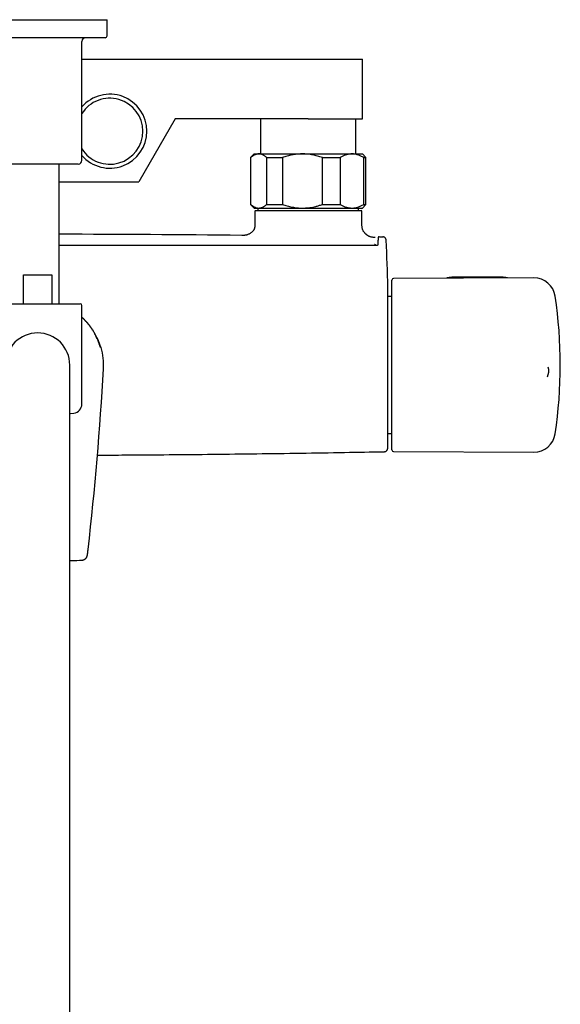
# Model space of a CAD drawing. Header units: millimetres. Extents: x 8 to 1577, y 12 to 2536.
# Tile 6 of 20: x 797 to 947, y 1037 to 1310. Entities that reach past the tile are written whole.
import ezdxf

# ---------------------------------------------------------------- set-up
doc = ezdxf.new("R2010")
doc.units = ezdxf.units.MM

msp = doc.modelspace()

# ---------------------------------------------------------------- linework, layer by layer
at = {"color": 7, "linetype": 'Continuous', "lineweight": 30}
for p, q in [((782.85, 1309.85), (802.1, 1309.85)), ((802.1, 1309.85), (821.35, 1309.85)), ((821.35, 1305.35), (821.35, 1309.85)), ((820.85, 1304.85), (783.35, 1304.85)), ((814.35, 1270.85), (814.35, 1303.85)), ((814.35, 1298.95), (877.1, 1298.95)), ((877.1, 1298.95), (892.1, 1298.95)), ((892.1, 1282.35), (892.1, 1298.95)), ((840.2, 1282.35), (830.15, 1264.95)), ((877.1, 1282.35), (840.2, 1282.35)), ((863.88, 1282.35), (863.88, 1272.65)), ((877.1, 1282.35), (892.1, 1282.35)), ((890.32, 1272.65), (890.32, 1282.35)), ((862.1, 1272.65), (861.1, 1271.65)), ((861.1, 1271.65), (861.1, 1258.65)), ((861.1, 1271.65), (861.13, 1271.65)), ((861.13, 1271.65), (861.13, 1258.65)), ((862.1, 1272.65), (863.37, 1272.65)), ((863.37, 1272.65), (875.47, 1272.65)), ((865.61, 1271.65), (869.93, 1271.65)), ((865.61, 1258.65), (865.61, 1271.65)), ((869.93, 1271.65), (869.93, 1258.65)), ((875.47, 1272.65), (889.2, 1272.65)), ((881, 1258.65), (881, 1271.65)), ((881, 1271.65), (885.91, 1271.65)), ((885.91, 1271.65), (885.91, 1258.65)), ((889.2, 1272.65), (892.1, 1272.65)), ((893.1, 1271.65), (892.1, 1272.65)), ((892.49, 1258.65), (892.49, 1271.65)), ((892.49, 1271.65), (893.1, 1271.65)), ((893.1, 1258.65), (893.1, 1271.65)), ((802.1, 1269.85), (790.85, 1269.85)), ((813.35, 1269.85), (802.1, 1269.85)), ((808.1, 1231.15), (808.1, 1269.85)), ((808.1, 1264.95), (830.15, 1264.95)), ((861.1, 1258.65), (862.1, 1257.65)), ((861.1, 1258.65), (861.13, 1258.65)), ((865.61, 1258.65), (869.93, 1258.65)), ((881, 1258.65), (885.91, 1258.65)), ((892.1, 1257.65), (893.1, 1258.65)), ((892.49, 1258.65), (893.1, 1258.65)), ((862.1, 1257.65), (863.37, 1257.65)), ((862.3, 1256.75), (862.3, 1253.15)), ((862.5, 1256.95), (891.79, 1256.95)), ((863.14, 1257.65), (863.14, 1256.95)), ((863.37, 1257.65), (875.47, 1257.65)), ((875.47, 1257.65), (889.2, 1257.65)), ((889.2, 1257.65), (892.1, 1257.65)), ((891.06, 1256.95), (891.06, 1257.65)), ((891.99, 1253.15), (891.99, 1256.75)), ((896.81, 1249.69), (896.81, 1249.69)), ((895.62, 1249.52), (895.62, 1249.52)), ((895.63, 1249.52), (895.67, 1249.51)), ((895.8, 1247.36), (895.8, 1247.24)), ((798.13, 1239.15), (806.07, 1239.15)), ((798.13, 1231.15), (798.13, 1239.15)), ((806.07, 1239.15), (806.07, 1231.15)), ((900.26, 1212.55), (900.26, 1237.65)), ((939.6, 1238.32), (900.76, 1238.15)), ((930.91, 1238.46), (917.11, 1238.46)), ((899.17, 1192.64), (899.17, 1235.66)), ((790.35, 1231.15), (813.85, 1231.15)), ((808.1, 1231.17), (808.15, 1231.15)), ((808.11, 1231.15), (808.1, 1231.15)), ((814.35, 1203.33), (814.35, 1230.65)), ((900.26, 1233.1), (899.17, 1233.1)), ((819.46, 1219.28), (819.45, 1219.32)), ((819.7, 1218.98), (819.7, 1218.98)), ((811, 1184.15), (811, 1214.15)), ((900.26, 1190.65), (900.26, 1212.55)), ((943.63, 1213.53), (943.63, 1213.54)), ((899.17, 1195.2), (900.26, 1195.2)), ((900.76, 1190.15), (939.6, 1189.98)), ((811, 894.15), (811, 1184.15))]:
    msp.add_line(p, q, dxfattribs=at)
at = {"color": 7, "linetype": 'Continuous', "lineweight": 30, "flags": 128}
for points in [[(896.82, 1249.69), (896.94, 1249.69), (897.05, 1249.69), (897.16, 1249.69), (897.28, 1249.68), (897.39, 1249.68), (897.5, 1249.68), (897.62, 1249.68), (897.73, 1249.68)], [(811, 1200.71), (811.16, 1200.73), (812.16, 1200.85)]]:
    msp.add_lwpolyline(points, dxfattribs=at)
at = {"color": 7, "linetype": 'Continuous', "lineweight": 30}
for centre, radius, start, end in [((815.35, 1303.85), 1, 90, 180), ((820.85, 1305.35), 0.5, 270, 0), ((822.1, 1278.95), 10.25, 220.8786, 139.1214), ((822.1, 1278.95), 9.15, 212.1137, 147.8863), ((813.35, 1270.85), 1, 270, 0), ((862.5, 1256.75), 0.2, 90, 180), ((891.79, 1256.75), 0.2, 0, 90), ((802.1, -3749.82), 5000.21, 89.35207, 89.93125), ((99.46, 1214.15), 800, 1.54039, 2.47664), ((900.76, 1237.65), 0.5, 90.25, 180), ((939.62, 1232.32), 6, 8.4268, 90.25), ((813.85, 1230.65), 0.5, 0, 90), ((816.96, 1214.15), 130, 351.5732, 8.4268), ((802.1, 1214.15), 8.9, 0, 180), ((819.22, 1218.85), 0.5, 15.3819, 67.7197), ((802.1, 1214.15), 18.25, 356.7926, 15.3552), ((-62.85, 1262.62), 884.56, 353.53802, 356.79257), ((939.76, 1212.52), 4, 336.1073, 14.8172), ((811.85, 1203.33), 2.5, 277.2273, 0), ((939.62, 1195.98), 6, 269.75, 351.5732), ((99.46, 1214.15), 800, 358.35228, 358.45961), ((900.76, 1190.65), 0.5, 180, 269.75)]:
    msp.add_arc(centre, radius, start, end, dxfattribs=at)
for points, knots in [([(863.37, 1272.65), (863.34, 1272.65), (863.23, 1272.65), (863.02, 1272.63), (862.75, 1272.58), (862.48, 1272.49), (862.21, 1272.38), (861.93, 1272.24), (861.66, 1272.07), (861.39, 1271.87), (861.22, 1271.72), (861.13, 1271.65)], [0, 0, 0, 0, 0.034085, 0.152699, 0.271315, 0.390844, 0.510376, 0.632431, 0.75449, 0.877243, 1, 1, 1, 1]), ([(865.61, 1271.65), (865.52, 1271.72), (865.35, 1271.87), (865.08, 1272.07), (864.8, 1272.24), (864.52, 1272.38), (864.24, 1272.5), (863.95, 1272.59), (863.66, 1272.64), (863.47, 1272.65), (863.37, 1272.65)], [0, 0, 0, 0, 0.122973, 0.245942, 0.369581, 0.493217, 0.619375, 0.745529, 0.872765, 1, 1, 1, 1]), ([(875.47, 1272.65), (875.4, 1272.65), (875.12, 1272.65), (874.61, 1272.63), (873.93, 1272.58), (873.26, 1272.49), (872.59, 1272.38), (871.92, 1272.24), (871.25, 1272.07), (870.59, 1271.87), (870.15, 1271.72), (869.93, 1271.65)], [0, 0, 0, 0, 0.034085, 0.1527, 0.271316, 0.392046, 0.512882, 0.633735, 0.754489, 0.877243, 1, 1, 1, 1]), ([(881, 1271.65), (880.78, 1271.72), (880.34, 1271.87), (879.67, 1272.07), (879, 1272.24), (878.31, 1272.39), (877.61, 1272.5), (876.9, 1272.59), (876.19, 1272.64), (875.71, 1272.65), (875.47, 1272.65)], [0, 0, 0, 0, 0.123055, 0.246106, 0.370182, 0.494254, 0.620027, 0.745797, 0.87262, 1, 1, 1, 1]), ([(889.2, 1272.65), (889.16, 1272.65), (888.99, 1272.65), (888.69, 1272.63), (888.29, 1272.58), (887.89, 1272.49), (887.49, 1272.38), (887.09, 1272.24), (886.69, 1272.07), (886.3, 1271.87), (886.04, 1271.72), (885.91, 1271.65)], [0, 0, 0, 0, 0.031426, 0.150353, 0.269282, 0.389133, 0.508986, 0.631385, 0.753788, 0.876892, 1, 1, 1, 1]), ([(892.49, 1271.65), (892.36, 1271.72), (892.1, 1271.87), (891.7, 1272.07), (891.3, 1272.24), (890.89, 1272.38), (890.47, 1272.5), (890.05, 1272.59), (889.62, 1272.64), (889.34, 1272.65), (889.2, 1272.65)], [0, 0, 0, 0, 0.122973, 0.245942, 0.369581, 0.493217, 0.619375, 0.745529, 0.872765, 1, 1, 1, 1]), ([(861.13, 1258.65), (861.22, 1258.58), (861.39, 1258.43), (861.66, 1258.23), (861.94, 1258.06), (862.22, 1257.91), (862.5, 1257.8), (862.79, 1257.71), (863.08, 1257.66), (863.27, 1257.65), (863.37, 1257.65)], [0, 0, 0, 0, 0.122973, 0.245942, 0.369581, 0.493217, 0.619375, 0.745529, 0.872765, 1, 1, 1, 1]), ([(863.37, 1257.65), (863.4, 1257.65), (863.51, 1257.65), (863.72, 1257.67), (863.99, 1257.72), (864.26, 1257.81), (864.53, 1257.92), (864.81, 1258.06), (865.08, 1258.23), (865.35, 1258.43), (865.52, 1258.58), (865.61, 1258.65)], [0, 0, 0, 0, 0.034085, 0.152699, 0.271315, 0.390844, 0.510376, 0.632431, 0.75449, 0.877243, 1, 1, 1, 1]), ([(869.93, 1258.65), (870.15, 1258.58), (870.59, 1258.43), (871.26, 1258.23), (871.94, 1258.06), (872.63, 1257.91), (873.33, 1257.8), (874.04, 1257.71), (874.75, 1257.66), (875.23, 1257.65), (875.47, 1257.65)], [0, 0, 0, 0, 0.122973, 0.245943, 0.369582, 0.493217, 0.619668, 0.746179, 0.87262, 1, 1, 1, 1]), ([(875.47, 1257.65), (875.53, 1257.65), (875.76, 1257.65), (876.16, 1257.66), (876.78, 1257.7), (877.51, 1257.78), (878.35, 1257.92), (879.18, 1258.1), (879.9, 1258.3), (880.51, 1258.48), (880.84, 1258.59), (881, 1258.65)], [0, 0, 0, 0, 0.034085, 0.123056, 0.212027, 0.361727, 0.511433, 0.663656, 0.815887, 0.907943, 1, 1, 1, 1]), ([(885.91, 1258.65), (886.03, 1258.58), (886.29, 1258.43), (886.67, 1258.24), (887.06, 1258.07), (887.46, 1257.93), (887.86, 1257.81), (888.27, 1257.73), (888.68, 1257.67), (888.99, 1257.65), (889.16, 1257.65), (889.2, 1257.65)], [0, 0, 0, 0, 0.119246, 0.238489, 0.358338, 0.478183, 0.600299, 0.722411, 0.845493, 0.968574, 1, 1, 1, 1]), ([(889.2, 1257.65), (889.33, 1257.65), (889.61, 1257.66), (890.02, 1257.71), (890.43, 1257.79), (890.85, 1257.9), (891.26, 1258.05), (891.67, 1258.22), (892.08, 1258.42), (892.35, 1258.57), (892.49, 1258.65)], [0, 0, 0, 0, 0.1226185, 0.2452381, 0.3688779, 0.4925208, 0.6189959, 0.7454751, 0.8727355, 1, 1, 1, 1]), ([(862.3, 1253.15), (862.3, 1253.05), (862.3, 1252.86), (862.29, 1252.58), (862.26, 1252.34), (862.21, 1252.12), (862.15, 1251.92), (862.07, 1251.74), (861.99, 1251.59), (861.91, 1251.48), (861.81, 1251.34), (861.66, 1251.18), (861.45, 1250.99), (861.22, 1250.8), (860.96, 1250.62), (860.68, 1250.46), (860.4, 1250.32), (860.11, 1250.22), (859.82, 1250.14), (859.53, 1250.1), (859.23, 1250.07), (858.95, 1250.07), (858.77, 1250.07), (858.69, 1250.07)], [0, 0, 0, 0, 0.054085, 0.103137, 0.147317, 0.186912, 0.222175, 0.260251, 0.291318, 0.314701, 0.335766, 0.381887, 0.432986, 0.488061, 0.545579, 0.603727, 0.660401, 0.715116, 0.769802, 0.825631, 0.883696, 0.945024, 1, 1, 1, 1]), ([(895.62, 1249.52), (895.51, 1249.52), (895.28, 1249.52), (894.95, 1249.54), (894.64, 1249.59), (894.38, 1249.65), (894.16, 1249.72), (893.98, 1249.8), (893.84, 1249.86), (893.73, 1249.93), (893.62, 1249.99), (893.51, 1250.06), (893.41, 1250.14), (893.31, 1250.22), (893.21, 1250.3), (893.11, 1250.38), (893, 1250.49), (892.87, 1250.62), (892.73, 1250.77), (892.58, 1250.95), (892.42, 1251.17), (892.28, 1251.43), (892.15, 1251.72), (892.06, 1252.04), (892.01, 1252.39), (891.99, 1252.76), (891.99, 1253.02), (891.99, 1253.15)], [0, 0, 0, 0, 0.058261, 0.118067, 0.171143, 0.21776, 0.257871, 0.291062, 0.316652, 0.337546, 0.358907, 0.380769, 0.403027, 0.425565, 0.445022, 0.466486, 0.493065, 0.524689, 0.561025, 0.601428, 0.644842, 0.697592, 0.752122, 0.808833, 0.868509, 0.932014, 1, 1, 1, 1]), ([(896.78, 1249.69), (896.78, 1249.69), (896.77, 1249.69), (896.75, 1249.69), (896.73, 1249.68), (896.71, 1249.68), (896.69, 1249.67), (896.68, 1249.67), (896.66, 1249.66), (896.65, 1249.66), (896.64, 1249.65), (896.63, 1249.65), (896.62, 1249.64), (896.62, 1249.64), (896.61, 1249.63), (896.6, 1249.63), (896.59, 1249.62), (896.58, 1249.61), (896.57, 1249.61), (896.56, 1249.6), (896.56, 1249.6), (896.55, 1249.59), (896.54, 1249.58), (896.53, 1249.58), (896.53, 1249.57), (896.52, 1249.56), (896.51, 1249.55), (896.5, 1249.54), (896.49, 1249.54), (896.49, 1249.53), (896.48, 1249.51), (896.47, 1249.48), (896.46, 1249.42), (896.46, 1249.33), (896.45, 1249.22), (896.44, 1249.09), (896.44, 1248.95), (896.43, 1248.78), (896.42, 1248.59), (896.42, 1248.37), (896.41, 1248.12), (896.41, 1247.84), (896.4, 1247.63), (896.4, 1247.53)], [0, 0, 0, 0, 0.028756, 0.072894, 0.114664, 0.154066, 0.19046, 0.224569, 0.256393, 0.285933, 0.313664, 0.339028, 0.362189, 0.38387, 0.404157, 0.428614, 0.450685, 0.47037, 0.481653, 0.491969, 0.501317, 0.510029, 0.520433, 0.532979, 0.54677, 0.562462, 0.580063, 0.599633, 0.621183, 0.643397, 0.66734, 0.692989, 0.720347, 0.749407, 0.780155, 0.804325, 0.829445, 0.855513, 0.882527, 0.910485, 0.939383, 0.96922, 1, 1, 1, 1]), ([(898.71, 1248.72), (898.7, 1248.77), (898.69, 1248.88), (898.65, 1249.01), (898.61, 1249.12), (898.56, 1249.21), (898.5, 1249.29), (898.44, 1249.36), (898.37, 1249.43), (898.29, 1249.49), (898.19, 1249.55), (898.09, 1249.6), (897.97, 1249.64), (897.85, 1249.67), (897.77, 1249.67), (897.73, 1249.68)], [0, 0, 0, 0, 0.104023, 0.206955, 0.274143, 0.339643, 0.409982, 0.469018, 0.533245, 0.602357, 0.675901, 0.753262, 0.833675, 0.916248, 1, 1, 1, 1]), ([(895.9, 1247.24), (895.67, 1247.24), (895.23, 1247.24), (894.59, 1247.24), (893.98, 1247.24), (893.41, 1247.24), (892.89, 1247.24), (892.4, 1247.24), (891.96, 1247.24), (891.55, 1247.24), (891.18, 1247.24), (890.85, 1247.24), (890.53, 1247.24), (890.23, 1247.25), (889.93, 1247.25), (889.63, 1247.25), (889.32, 1247.25), (888.68, 1247.25), (887.7, 1247.25), (886.38, 1247.25), (883.14, 1247.25), (876.13, 1247.26), (865.79, 1247.26), (854.06, 1247.26), (842.06, 1247.27), (829.34, 1247.27), (817.78, 1247.27), (810.7, 1247.27), (808.1, 1247.27)], [0, 0, 0, 0, 0.007787, 0.015131, 0.022032, 0.02849, 0.034505, 0.039982, 0.045031, 0.049652, 0.053847, 0.057686, 0.061142, 0.064564, 0.068009, 0.071478, 0.074969, 0.078483, 0.093372, 0.10842, 0.123468, 0.204085, 0.348042, 0.476576, 0.60511, 0.758127, 0.911144, 1, 1, 1, 1]), ([(895.8, 1247.36), (895.79, 1247.37), (895.79, 1247.41), (895.74, 1247.45), (895.69, 1247.48), (895.64, 1247.5), (895.57, 1247.51), (895.53, 1247.51), (895.5, 1247.51)], [0, 0, 0, 0, 0.2193029, 0.4495486, 0.5750758, 0.7082596, 0.8488311, 1, 1, 1, 1]), ([(895.8, 1247.36), (895.79, 1247.34), (895.78, 1247.31), (895.73, 1247.27), (895.69, 1247.25), (895.66, 1247.24), (895.65, 1247.24)], [0, 0, 0, 0, 0.387223, 0.668566, 0.887289, 1, 1, 1, 1]), ([(896.4, 1247.53), (896.4, 1247.52), (896.4, 1247.5), (896.39, 1247.46), (896.37, 1247.42), (896.34, 1247.39), (896.32, 1247.37), (896.29, 1247.35), (896.25, 1247.33), (896.19, 1247.3), (896.13, 1247.27), (896.06, 1247.26), (895.99, 1247.24), (895.93, 1247.24), (895.9, 1247.24)], [0, 0, 0, 0, 0.095225, 0.178912, 0.314905, 0.383228, 0.433299, 0.46887, 0.544828, 0.657023, 0.727362, 0.807573, 0.898158, 1, 1, 1, 1]), ([(898.71, 1248.72), (898.71, 1248.72), (898.71, 1248.72), (898.71, 1248.72), (898.71, 1248.72), (898.71, 1248.72)], [0, 0, 0, 0, 0.499464, 0.996092, 1, 1, 1, 1]), ([(917.11, 1238.46), (917.08, 1238.46), (916.97, 1238.46), (916.79, 1238.45), (916.57, 1238.44), (916.36, 1238.41), (916.15, 1238.38), (915.94, 1238.34), (915.74, 1238.3), (915.58, 1238.26), (915.48, 1238.23), (915.45, 1238.22)], [0, 0, 0, 0, 0.067177, 0.192334, 0.317528, 0.442767, 0.568067, 0.693447, 0.818919, 0.944497, 1, 1, 1, 1]), ([(932.31, 1238.29), (932.3, 1238.29), (932.23, 1238.31), (932.08, 1238.34), (931.88, 1238.38), (931.67, 1238.41), (931.46, 1238.44), (931.24, 1238.45), (931.06, 1238.46), (930.95, 1238.46), (930.91, 1238.46)], [0, 0, 0, 0, 0.020242, 0.170289, 0.320252, 0.470139, 0.619964, 0.769745, 0.919499, 1, 1, 1, 1]), ([(814.35, 1227.42), (814.46, 1227.31), (814.77, 1227.03), (815.25, 1226.54), (815.78, 1225.96), (816.28, 1225.36), (816.75, 1224.75), (817.19, 1224.12), (817.6, 1223.46), (817.99, 1222.79), (818.35, 1222.09), (818.69, 1221.38), (818.88, 1220.89), (818.98, 1220.65)], [0, 0, 0, 0, 0.056157, 0.151601, 0.247045, 0.3397, 0.432354, 0.525892, 0.61943, 0.714119, 0.808808, 0.904404, 1, 1, 1, 1]), ([(818.73, 1221.14), (818.63, 1221.37), (818.43, 1221.83), (818.09, 1222.5), (817.73, 1223.16), (817.34, 1223.81), (816.92, 1224.44), (816.46, 1225.07), (815.99, 1225.67), (815.54, 1226.19), (815.13, 1226.63), (814.75, 1227.01), (814.49, 1227.25), (814.35, 1227.38)], [0, 0, 0, 0, 0.0975002, 0.1950004, 0.2934131, 0.3918258, 0.4914348, 0.5910439, 0.6916006, 0.7921573, 0.8591578, 0.9261584, 1, 1, 1, 1]), ([(819.35, 1219.48), (819.33, 1219.52), (819.31, 1219.6), (819.25, 1219.76), (819.19, 1219.94), (819.12, 1220.15), (819.04, 1220.37), (818.94, 1220.61), (818.84, 1220.86), (818.77, 1221.05), (818.73, 1221.14)], [0, 0, 0, 0, 0.079223, 0.200235, 0.320915, 0.447491, 0.574437, 0.701054, 0.85052, 1, 1, 1, 1]), ([(818.98, 1220.65), (819.01, 1220.57), (819.07, 1220.41), (819.16, 1220.18), (819.24, 1219.96), (819.31, 1219.76), (819.37, 1219.57), (819.42, 1219.42), (819.44, 1219.34), (819.45, 1219.31)], [0, 0, 0, 0, 0.150592, 0.30161, 0.45215, 0.601826, 0.751991, 0.901604, 1, 1, 1, 1]), ([(819.49, 1219.06), (819.49, 1219.06), (819.49, 1219.06), (819.48, 1219.07), (819.48, 1219.09), (819.47, 1219.11), (819.45, 1219.16), (819.44, 1219.21), (819.42, 1219.27), (819.39, 1219.35), (819.37, 1219.42), (819.35, 1219.47), (819.34, 1219.49)], [0, 0, 0, 0, 0.036664, 0.111428, 0.201559, 0.302725, 0.412244, 0.530953, 0.65591, 0.785137, 0.917198, 1, 1, 1, 1]), ([(818.65, 1189.19), (821.23, 1189.2), (827.87, 1189.23), (838.55, 1189.31), (850.7, 1189.43), (862.85, 1189.57), (875, 1189.74), (886.77, 1189.93), (894.48, 1190.07), (898.15, 1190.13)], [0, 0, 0, 0, 0.09752, 0.250353, 0.403187, 0.556023, 0.70886, 0.861698, 1, 1, 1, 1]), ([(898.15, 1190.13), (898.18, 1190.14), (898.26, 1190.14), (898.37, 1190.16), (898.47, 1190.19), (898.56, 1190.23), (898.64, 1190.27), (898.71, 1190.32), (898.78, 1190.37), (898.85, 1190.44), (898.92, 1190.52), (898.99, 1190.62), (899.05, 1190.73), (899.09, 1190.85), (899.12, 1190.97), (899.12, 1191.06), (899.13, 1191.1)], [0, 0, 0, 0, 0.076827, 0.149223, 0.216127, 0.276679, 0.346418, 0.402693, 0.450118, 0.509837, 0.583938, 0.671745, 0.745844, 0.826051, 0.911228, 1, 1, 1, 1]), ([(815.98, 1162.14), (815.98, 1162.15), (815.99, 1162.23), (816.01, 1162.39), (816.03, 1162.61), (816.06, 1162.83), (816.08, 1162.97), (816.09, 1163.06), (816.09, 1163.07)], [0, 0, 0, 0, 0.053571, 0.31973, 0.58688, 0.78108, 0.975279, 1, 1, 1, 1]), ([(811, 1159.93), (811.16, 1159.94), (812.29, 1159.97), (813.42, 1160.04), (814.39, 1160.09)], [0, 0, 0, 0, 0.140712, 1, 1, 1, 1]), ([(814.39, 1160.09), (814.41, 1160.09), (814.47, 1160.09), (814.58, 1160.11), (814.71, 1160.14), (814.83, 1160.17), (814.94, 1160.22), (815.05, 1160.27), (815.16, 1160.33), (815.26, 1160.4), (815.35, 1160.47), (815.43, 1160.55), (815.51, 1160.63), (815.57, 1160.71), (815.63, 1160.8), (815.68, 1160.88), (815.72, 1160.95), (815.75, 1161.02), (815.78, 1161.08), (815.8, 1161.13), (815.82, 1161.18), (815.83, 1161.22), (815.84, 1161.26), (815.85, 1161.3), (815.86, 1161.33), (815.87, 1161.36), (815.87, 1161.39), (815.88, 1161.43), (815.89, 1161.47), (815.9, 1161.52), (815.91, 1161.59), (815.92, 1161.67), (815.93, 1161.75), (815.94, 1161.85), (815.96, 1161.96), (815.97, 1162.05), (815.97, 1162.11), (815.98, 1162.13)], [0, 0, 0, 0, 0.0109206, 0.0316922, 0.0521877, 0.072409, 0.0923536, 0.1120149, 0.1313809, 0.1504326, 0.169141, 0.1874612, 0.2053223, 0.2226111, 0.2391551, 0.2547292, 0.2691338, 0.2823304, 0.2945107, 0.3060383, 0.3173617, 0.3289342, 0.3411399, 0.3545401, 0.369776, 0.3876493, 0.4091616, 0.4365345, 0.4719786, 0.5213727, 0.6036815, 0.6800697, 0.7520223, 0.8283129, 0.9014755, 0.9731256, 1, 1, 1, 1])]:
    msp.add_open_spline(points, degree=3, knots=knots, dxfattribs=at)

doc.saveas('drawing.dxf')
